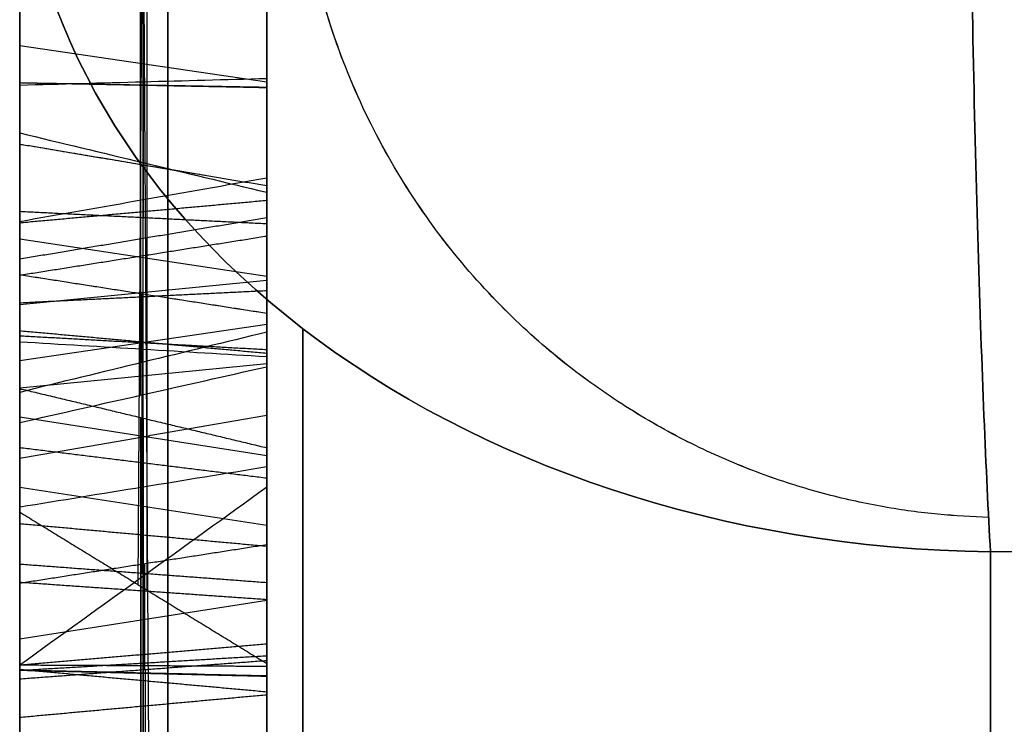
# Model space of a CAD drawing. Header units: millimetres. Extents: x 0 to 284, y -110 to 65.
# Tile 29 of 256: x 73 to 73.997, y -43.463 to -42.75. Entities that reach past the tile are written whole.
import ezdxf

# ---------------------------------------------------------------- set-up
doc = ezdxf.new("R2010")
doc.units = ezdxf.units.MM
doc.layers.add('Layer 01', color=18, linetype='Continuous', true_color=0x000000)

# ---------------------------------------------------------------- blocks, each defined once
blk = doc.blocks.new('Block 01')
at = {"layer": 'Layer 01'}
for p, q in [((73, -45.76525, -20.44534), (73, -39.42834, -20.44534)), ((73, -44.90166, 20.44534), (73, -39.42834, 20.44534)), ((73.12212, -43.03022, 28.94422), (73.12212, -40.37139, 27.18438)), ((73.13242, -43.7352, -27.89718), (73.11745, -41.35827, -27.81232)), ((73.11998, -43.3216, -27.57959), (73.13076, -41.53432, -27.51847)), ((73.12877, -42.06032, -26.73337), (73.12877, -43.32698, -27.58133)), ((73.125, -43.9579, -27.56686), (73.125, -42.2628, -26.43209)), ((73.25, -42.84767, -26.85015), (73.25, -42.2732, -26.85015)), ((73, -43.80357, -24.83512), (73, -42.4717, -24.83512)), ((73.125, -42.63917, 28.24868), (73.125, -42.94998, 27.7791)), ((73.25, -42.81295, 28.02606), (73, -42.77619, 28.00172)), ((73.25, -42.88036, 23.60648), (73.25, -43.19022, 23.60648)), ((73.25, -43.04781, 27.91225), (73.25, -42.88828, 27.91225)), ((73.12233, -42.89381, 27.06057), (73.12233, -43.08301, 26.74815)), ((73.12213, -42.94983, 27.7784), (73.12213, -43.0971, 27.87587)), ((73.25, -43.00981, 26.91248), (73, -42.9721, 26.88965)), ((73.25, -42.98256, 27.08805), (73.25, -42.98256, 26.95747)), ((73.25, -42.98256, 25.23502), (73.25, -42.98256, 24.85524)), ((73.25, -43.01392, 27.84785), (73, -43.03825, 27.81109)), ((73.12212, -43.12985, 28.79369), (73.12212, -43.03022, 28.94422)), ((73.12346, -43.02707, 22.7472), (73.12346, -43.30984, 22.20631)), ((73.25, -43.05825, 28.86101), (73, -43.09501, 28.88534)), ((73.25, -43.09809, -27.0178), (73, -43.12261, -26.98116)), ((73, -43.13363, -24.2945), (73, -43.13363, -25.41195)), ((73.25, -43.19107, 22.48165), (73, -43.15201, 22.46123)), ((73.12254, -43.32752, -22.40053), (73.12254, -43.15246, -22.72027)), ((73.125, -43.15305, -22.7201), (73.125, -45.3266, -23.91009)), ((73.25, -43.26172, -22.56751), (73, -43.22305, -22.54634)), ((73, -45.21017, 23.63531), (73, -43.24931, 23.63531)), ((73.12654, -43.40773, 22.66783), (73.12654, -43.30052, 22.8729)), ((73.12264, -43.30978, 22.20611), (73.12264, -46.10731, 23.66862)), ((73.12254, -46.12415, -23.93164), (73.12254, -43.32752, -22.40053)), ((73.25, -43.33768, 22.75484), (73, -43.37674, 22.77526)), ((73.12736, -45.67246, 23.85164), (73.12736, -43.40767, 22.66764))]:
    blk.add_line(p, q, dxfattribs=at)
at = {"layer": 'Layer 01', "extrusion": (1, 1.58703e-31, 6.57368e-32)}
blk.add_arc((0, 0, 73), 44.41403, 185.122711, 219.877289, dxfattribs=at)
at = {"layer": 'Layer 01', "extrusion": (1, 3.62485e-31, -1.50146e-31)}
blk.add_arc((0, 0, 73), 44.41403, 140.122711, 174.877289, dxfattribs=at)
at = {"layer": 'Layer 01', "extrusion": (3.00508e-13, 0.655567, -0.755137)}
blk.add_arc((-74, -56.3253), 1, 271, 360, dxfattribs=at)
at = {"layer": 'Layer 01', "extrusion": (1.13284e-13, 0.655567, 0.755137)}
blk.add_arc((-74, 56.3253), 1, 0, 89, dxfattribs=at)
at = {"layer": 'Layer 01', "extrusion": (-1, 4.11231e-13, 1.92791e-13)}
blk.add_arc((0, 0, -73.98255), 57.32514, 319.0373577, 355.9626423, dxfattribs=at)
at = {"layer": 'Layer 01', "extrusion": (-1, 3.34661e-13, -1.61921e-13)}
blk.add_arc((0, 0, -73.98255), 57.32514, 4.0373577, 40.9626423, dxfattribs=at)
at = {"layer": 'Layer 01'}
for points, degree in [([(73, -40.34155, 27.19045), (73, -41.68892, 28.08226), (73, -43.03629, 28.97406)], 2), ([(73.25, -43.02386, 28.91297), (73.25, -41.71325, 28.0455), (73.25, -40.40264, 27.17802)], 2), ([(73, -43.74735, -27.92099), (73, -42.54949, -27.8769), (73, -41.35164, -27.8328)], 2), ([(73.25, -41.36576, -27.78921), (73.25, -42.54508, -27.83262), (73.25, -43.7244, -27.87604)], 2), ([(73.25, -43.40127, -27.60534), (73.25, -42.44856, -27.57174), (73.25, -41.49584, -27.53815)], 2), ([(73, -41.57651, -27.49689), (73, -42.41229, -27.52636), (73, -43.24807, -27.55583)], 2), ([(73.25, -42.05444, -26.70371), (73.25, -42.72786, -27.15452), (73.25, -43.40127, -27.60534)], 2), ([(73, -43.24807, -27.55583), (73, -42.65731, -27.16035), (73, -42.06655, -26.76487)], 2), ([(73.25, -43.92732, -27.57292), (73.25, -43.07977, -27.00553), (73.25, -42.23222, -26.43815)], 2), ([(73, -42.29338, -26.42604), (73, -43.14093, -26.99343), (73, -43.98848, -27.56081)], 2), ([(73, -42.94376, 27.74855), (73, -42.78836, 27.98335), (73, -42.63295, 28.21814)], 2), ([(73.25, -42.64538, 28.27923), (73.25, -42.80079, 28.04443), (73.25, -42.95619, 27.80964)], 2), ([(73.25, -42.80963, -24.19529), (73.16667, -42.81185, -24.20981), (73.08333, -42.81408, -24.22434), (73, -42.81633, -24.23886)], 3), ([(73, -42.81358, -23.82831), (73.125, -42.81584, -23.85024), (73.25, -42.81809, -23.87216)], 2), ([(73, -42.81358, -23.82831), (73.125, -42.81602, -23.85022), (73.25, -42.81846, -23.87212)], 2), ([(73, -43.07569, 26.7186), (73, -42.97008, 26.89298), (73, -42.86447, 27.06736)], 2), ([(73, -42.87568, 23.77406), (73.125, -42.89669, 23.76742), (73.25, -42.91771, 23.76078)], 2), ([(73, -42.87568, 23.77406), (73.09405, -42.89149, 23.76906), (73.1881, -42.9073, 23.76407)], 2), ([(73, -42.95393, 28.37034), (73.08333, -42.93925, 28.371), (73.16667, -42.92457, 28.37164), (73.25, -42.90989, 28.37228)], 3), ([(73, -42.95529, -25.33233), (73.125, -42.94394, -25.35122), (73.25, -42.93258, -25.37011)], 2), ([(73.25, -43.09074, 26.77884), (73.25, -43.00764, 26.91607), (73.25, -42.92453, 27.05329)], 2), ([(73, -43.12692, 27.86978), (73, -43.03534, 27.80917), (73, -42.94376, 27.74855)], 2), ([(73, -42.94376, 27.74855), (73.125, -42.94998, 27.7791), (73.25, -42.95619, 27.80964)], 2), ([(73, -42.99186, 28.13152), (73.125, -42.97099, 28.1243), (73.25, -42.95013, 28.11707)], 2), ([(73.25, -42.95619, 27.80964), (73.25, -43.01116, 27.84603), (73.25, -43.06614, 27.88241)], 2), ([(73, -43.00836, 28.58868), (73.125, -42.98856, 28.59819), (73.25, -42.96876, 28.60769)], 2), ([(73, -43.30064, 22.17693), (73, -43.15422, 22.45699), (73, -43.00781, 22.73706)], 2), ([(73, -43.00781, 22.73706), (73.125, -43.02728, 22.74738), (73.25, -43.04676, 22.7577)], 2), ([(73, -43.03629, 28.97406), (73.125, -43.03007, 28.94352), (73.25, -43.02386, 28.91297)], 2), ([(73.25, -43.10108, 28.79631), (73.25, -43.06247, 28.85464), (73.25, -43.02386, 28.91297)], 2), ([(73, -43.03629, 28.97406), (73, -43.0969, 28.88248), (73, -43.15752, 28.79091)], 2), ([(73.25, -43.31928, 22.23642), (73.25, -43.18305, 22.49701), (73.25, -43.04682, 22.75759)], 2), ([(73, -43.06452, -25.91045), (73.125, -43.07587, -25.89155), (73.25, -43.08723, -25.87266)], 2), ([(73, -43.06964, -24.27095), (73.125, -43.07662, -24.24978), (73.25, -43.08359, -24.22861)], 2), ([(73, -45.29669, -23.91884), (73, -44.20991, -23.32384), (73, -43.12313, -22.72885)], 2), ([(73, -43.12313, -22.72885), (73.125, -43.15305, -22.7201), (73.25, -43.18297, -22.71135)], 2), ([(73, -43.12313, -22.72885), (73, -43.22104, -22.55003), (73, -43.31894, -22.3712)], 2), ([(73, -43.19362, 23.27024), (73.125, -43.17179, 23.26797), (73.25, -43.14996, 23.2657)], 2), ([(73, -43.18267, 24.24123), (73.125, -43.1981, 24.22537), (73.25, -43.21353, 24.20951)], 2), ([(73.25, -43.18297, -22.71135), (73.25, -44.26974, -23.30635), (73.25, -45.35652, -23.90134)], 2), ([(73.25, -43.33644, -22.43104), (73.25, -43.2597, -22.57119), (73.25, -43.18297, -22.71135)], 2), ([(73.25, -43.20244, 23.63758), (73.16667, -43.21603, 23.63199), (73.08333, -43.22961, 23.62639), (73, -43.2432, 23.6208)], 3), ([(73, -43.24807, -27.55583), (73.125, -43.32467, -27.58058), (73.25, -43.40127, -27.60534)], 2), ([(73.98255, -43.28835, -37.58046), (75.11288, -43.27592, -37.62488), (76.2439, -43.26345, -37.66929), (77.37559, -43.25097, -37.71365)], 3), ([(77.37559, -43.25097, 37.71365), (76.2439, -43.26345, 37.66929), (75.11288, -43.27592, 37.62488), (73.98255, -43.28835, 37.58046)], 3), ([(73, -43.2597, 25.43822), (73.125, -43.27112, 25.41937), (73.25, -43.28253, 25.40051)], 2), ([(73.25, -43.28125, 22.86278), (73.125, -43.30076, 22.87303), (73, -43.32028, 22.88327)], 2), ([(73.25, -43.39852, 22.63846), (73.25, -43.33989, 22.75062), (73.25, -43.28125, 22.86278)], 2), ([(73, -46.13649, 23.65948), (73, -44.71856, 22.9182), (73, -43.30064, 22.17693)], 2), ([(73, -43.30064, 22.17693), (73.125, -43.30996, 22.20667), (73.25, -43.31928, 22.23642)], 2), ([(73, -43.31894, -22.3712), (73.125, -43.32769, -22.40112), (73.25, -43.33644, -22.43104)], 2), ([(73, -43.31894, -22.3712), (73, -44.73621, -23.14713), (73, -46.15348, -23.92307)], 2), ([(73, -43.32028, 22.88327), (73, -43.36872, 22.79061), (73, -43.41716, 22.69795)], 2), ([(73.25, -46.077, 23.67812), (73.25, -44.69814, 22.95727), (73.25, -43.31928, 22.23642)], 2), ([(73.25, -46.09364, -23.94056), (73.25, -44.71504, -23.1858), (73.25, -43.33644, -22.43104)], 2), ([(73, -43.40271, -25.63797), (73.125, -43.39203, -25.65725), (73.25, -43.38135, -25.67653)], 2), ([(73, -43.40825, 26.88244), (73.125, -43.40082, 26.9033), (73.25, -43.39338, 26.92416)], 2), ([(73.25, -43.39852, 22.63846), (73.125, -43.40784, 22.6682), (73, -43.41716, 22.69795)], 2), ([(73.25, -45.70164, 23.8425), (73.25, -44.55008, 23.24048), (73.25, -43.39852, 22.63846)], 2), ([(73, -43.40271, -25.63797), (73.125, -43.40335, -25.61593), (73.25, -43.40399, -25.5939)], 2), ([(73.25, -43.43018, -24.3968), (73.125, -43.41883, -24.41569), (73, -43.40748, -24.43459)], 2), ([(73, -43.40805, -25.434), (73.125, -43.41109, -25.45583), (73.25, -43.41413, -25.47766)], 2), ([(73, -43.40805, -25.434), (73.125, -43.41086, -25.45586), (73.25, -43.41367, -25.47772)], 2), ([(73, -43.41716, 22.69795), (73, -44.52966, 23.27954), (73, -45.64215, 23.86114)], 2), ([(73, -43.45568, 25.04471), (73.125, -43.44426, 25.06356), (73.25, -43.43284, 25.08242)], 2)]:
    blk.add_open_spline(points, degree=degree, dxfattribs=at)
at = {"layer": 'Layer 01', "extrusion": (-0.999192, -0.010568, 0.038778)}
blk.add_open_spline([(73.9651, -41.82665, -37.63167), (73.96267, -41.91288, -37.71778), (73.96083, -42.02282, -37.79505), (73.95943, -42.27852, -37.901), (73.95989, -42.42393, -37.9287), (73.96335, -42.71361, -37.91856), (73.96633, -42.85669, -37.88074), (73.97374, -43.10425, -37.75717), (73.97813, -43.20843, -37.6724), (73.98255, -43.28835, -37.58046)], degree=3, knots=[-1.652056, -1.652056, -1.652056, -1.652056, -1.239042, -1.239042, -0.826028, -0.826028, -0.413014, -0.413014, 0, 0, 0, 0], dxfattribs=at)
at = {"layer": 'Layer 01', "extrusion": (0.999192, 0.010568, 0.038778)}
blk.add_open_spline([(73.98255, -43.28835, 37.58046), (73.97813, -43.20843, 37.6724), (73.97374, -43.10425, 37.75717), (73.96633, -42.85669, 37.88074), (73.96335, -42.71361, 37.91856), (73.95989, -42.42393, 37.9287), (73.95943, -42.27852, 37.901), (73.96083, -42.02282, 37.79505), (73.96267, -41.91288, 37.71778), (73.9651, -41.82665, 37.63167)], degree=3, knots=[-1.652056, -1.652056, -1.652056, -1.652056, -1.239042, -1.239042, -0.826028, -0.826028, -0.413014, -0.413014, 0, 0, 0, 0], dxfattribs=at)
at = {"layer": 'Layer 01'}
for points, weights in [([(73.9807, -43.25351, 37.61851), (72.96341, -43.22625, 37.61851), (72.67063, -42.15893, 37.61851), (73.80488, -41.83981, 37.61851)], [0.838816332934, 0.35584158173, 0.307331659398, 0.693286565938]), ([(73.9807, -43.25352, -37.6185), (72.96352, -43.22626, -37.6185), (72.67065, -42.15905, -37.6185), (73.8048, -41.83982, -37.6185)], [0.838822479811, 0.355867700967, 0.307338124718, 0.693233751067])]:
    blk.add_rational_spline(points, weights, degree=3, dxfattribs=at)
at = {"layer": 'Layer 01', "extrusion": (-1, -1.47582e-12, 1.57055e-12)}
blk.add_open_spline([(73, -43.06452, -25.91045), (73, -42.58383, -25.62162), (73, -42.28206, -25.33671), (73, -42.15942, -25.05993)], degree=3, dxfattribs=at)
at = {"layer": 'Layer 01', "extrusion": (-1, 0, 0)}
for points in [[(73.15, -42.18362, -25.04927), (73.15, -42.30258, -25.31768), (73.15, -42.59948, -25.60017), (73.15, -43.07814, -25.88778)], [(73.15, -42.29676, 24.73895), (73.15, -42.60246, 24.68448), (73.15, -42.98483, 24.79048), (73.15, -43.44197, 25.06733)], [(73.15, -43.09033, 27.87728), (73.15, -42.9767, 28.05319), (73.15, -42.91953, 28.21893), (73.15, -42.9275, 28.37151)], [(73.15, -42.9275, 28.37151), (73.15, -42.93297, 28.52357), (73.15, -42.99834, 28.66562), (73.15, -43.12356, 28.79429)], [(73, -42.95393, 28.37034), (73, -42.94597, 28.21937), (73, -43.00536, 28.05132), (73, -43.12692, 27.86978)], [(73.15, -43.07814, -25.88778), (73.15, -43.51111, -26.14793), (73.15, -43.90164, -26.27544), (73.15, -44.25144, -26.27686)], [(73.25, -43.08723, -25.87266), (73.25, -43.51842, -26.13175), (73.25, -43.90595, -26.25781), (73.25, -44.25145, -26.25923)], [(73.15, -43.29686, 22.87098), (73.15, -43.15222, 23.14511), (73.15, -43.12239, 23.40082), (73.15, -43.21874, 23.63087)], [(73, -43.2432, 23.6208), (73, -43.15052, 23.39964), (73, -43.17797, 23.15296), (73, -43.32028, 22.88327)], [(73.15, -43.44197, 25.06733), (73.15, -43.93726, 25.36729), (73.15, -44.25185, 25.67801), (73.15, -44.38743, 25.99333)], [(73, -44.41176, 25.98295), (73, -44.27283, 25.65979), (73, -43.95334, 25.34611), (73, -43.45568, 25.04471)]]:
    blk.add_open_spline(points, degree=3, dxfattribs=at)
at = {"layer": 'Layer 01', "extrusion": (-1, -8.3182e-14, 8.88874e-14)}
blk.add_open_spline([(73.25, -42.19976, -25.04216), (73.25, -42.31626, -25.305), (73.25, -42.60992, -25.58587), (73.25, -43.08723, -25.87266)], degree=3, dxfattribs=at)
at = {"layer": 'Layer 01', "extrusion": (1, 3.99079e-13, 5.626e-13)}
blk.add_open_spline([(73, -42.21022, -24.25631), (73, -42.36446, -23.99733), (73, -42.56371, -23.854), (73, -42.81358, -23.82831)], degree=3, dxfattribs=at)
at = {"layer": 'Layer 01', "extrusion": (1, 0, 0)}
for points, knots in [([(73.15, -42.81639, -23.85461), (73.15, -42.81636, -23.85461), (73.15, -42.81632, -23.85462), (73.15, -42.81629, -23.85462), (73.15, -42.57596, -23.87933), (73.15, -42.38421, -24.01586), (73.15, -42.23294, -24.26984), (73.15, -42.23292, -24.26987), (73.15, -42.2329, -24.2699), (73.15, -42.23289, -24.26993)], [0.0096558, 0.0096558, 0.0096558, 0.0096558, 0.0098039, 0.0098039, 0.0098039, 0.9901961, 0.9901961, 0.9901961, 0.9903109, 0.9903109, 0.9903109, 0.9903109]), ([(73.15, -43.6221, -24.08192), (73.15, -43.32369, -23.90261), (73.15, -43.05559, -23.82797), (73.15, -42.81651, -23.8546), (73.15, -42.81647, -23.8546), (73.15, -42.81643, -23.85461), (73.15, -42.81639, -23.85461)], [0, 0, 0, 0, 0.990099, 0.990099, 0.990099, 0.990256, 0.990256, 0.990256, 0.990256])]:
    blk.add_open_spline(points, degree=3, knots=knots, dxfattribs=at)
at = {"layer": 'Layer 01', "extrusion": (1, -4.59337e-13, -7.83525e-13)}
blk.add_open_spline([(73.25, -42.81827, -23.87214), (73.25, -42.81821, -23.87215), (73.25, -42.81815, -23.87216), (73.25, -42.81809, -23.87216), (73.25, -42.58413, -23.89621), (73.25, -42.39738, -24.0282), (73.25, -42.24809, -24.27886), (73.25, -42.24806, -24.27891), (73.25, -42.24803, -24.27896), (73.25, -42.248, -24.27901)], degree=3, knots=[0, 0, 0, 0, 0.0001866, 0.0001866, 0.0001866, 0.7558133, 0.7558133, 0.7558133, 0.7559842, 0.7559842, 0.7559842, 0.7559842], dxfattribs=at)
at = {"layer": 'Layer 01', "extrusion": (-1, -1.65045e-13, -5.78791e-13)}
blk.add_open_spline([(73, -43.45568, 25.04471), (73, -42.99598, 24.76631), (73, -42.60753, 24.65671), (73, -42.29212, 24.71292)], degree=3, dxfattribs=at)
at = {"layer": 'Layer 01', "extrusion": (-1, -1.36941e-13, -4.322e-13)}
blk.add_open_spline([(73.25, -43.43284, 25.08242), (73.25, -42.9774, 24.80659), (73.25, -42.59909, 24.70299), (73.25, -42.29985, 24.75631)], degree=3, dxfattribs=at)
at = {"layer": 'Layer 01', "extrusion": (-1, 7.15577e-12, 1.94604e-11)}
blk.add_open_spline([(73, -42.35262, 25.10468), (73, -42.57046, 25.09456), (73, -42.87296, 25.204), (73, -43.2597, 25.43822)], degree=3, dxfattribs=at)
at = {"layer": 'Layer 01', "extrusion": (-1, 0, 0)}
for points, knots in [([(73.15, -43.2734, 25.4156), (73.15, -42.88497, 25.18036), (73.15, -42.57871, 25.0677), (73.15, -42.35139, 25.07826), (73.15, -42.35138, 25.07826), (73.15, -42.35137, 25.07826), (73.15, -42.35135, 25.07826)], [0, 0, 0, 0, 0.990099, 0.990099, 0.990099, 0.9901532, 0.9901532, 0.9901532, 0.9901532]), ([(73.15, -42.9009, 23.76609), (73.15, -42.9009, 23.76609), (73.15, -42.9009, 23.76609), (73.15, -42.9009, 23.76609), (73.15, -42.79949, 23.44521), (73.15, -42.84108, 23.10809), (73.15, -43.03118, 22.74945), (73.15, -43.03119, 22.74942), (73.15, -43.0312, 22.7494), (73.15, -43.03121, 22.74938)], [-0.0000001, -0.0000001, -0.0000001, -0.0000001, 0, 0, 0, 0.990099, 0.990099, 0.990099, 0.9901606, 0.9901606, 0.9901606, 0.9901606]), ([(73.15, -43.79916, -25.19738), (73.15, -43.79909, -25.19749), (73.15, -43.79902, -25.1976), (73.15, -43.79895, -25.19771), (73.15, -43.70561, -25.34835), (73.15, -43.57434, -25.43755), (73.15, -43.41169, -25.4602), (73.15, -43.41165, -25.4602), (73.15, -43.4116, -25.46021), (73.15, -43.41155, -25.46022)], [0.0090942, 0.0090942, 0.0090942, 0.0090942, 0.0098039, 0.0098039, 0.0098039, 0.9901961, 0.9901961, 0.9901961, 0.9904795, 0.9904795, 0.9904795, 0.9904795])]:
    blk.add_open_spline(points, degree=3, knots=knots, dxfattribs=at)
at = {"layer": 'Layer 01', "extrusion": (-1, -1.94167e-12, -5.32469e-12)}
blk.add_open_spline([(73.25, -42.35051, 25.06065), (73.25, -42.35053, 25.06065), (73.25, -42.35055, 25.06065), (73.25, -42.35057, 25.06064), (73.25, -42.58421, 25.04979), (73.25, -42.89298, 25.16459), (73.25, -43.28253, 25.40051)], degree=3, knots=[0, 0, 0, 0, 0.000064, 0.000064, 0.000064, 1.0188, 1.0188, 1.0188, 1.0188], dxfattribs=at)
at = {"layer": 'Layer 01', "extrusion": (-1, 1.51066e-13, -1.55113e-13)}
blk.add_open_spline([(73.25, -42.93258, -25.37011), (73.25, -42.69419, -25.22687), (73.25, -42.53266, -25.07224), (73.25, -42.45293, -24.90298)], degree=3, dxfattribs=at)
at = {"layer": 'Layer 01', "extrusion": (-1, 5.5424e-14, -2.60971e-14)}
blk.add_open_spline([(73.15, -42.94167, -25.355), (73.15, -42.7049, -25.21274), (73.15, -42.54638, -25.06004), (73.15, -42.46885, -24.89539)], degree=3, dxfattribs=at)
at = {"layer": 'Layer 01', "extrusion": (1, -4.08105e-13, -1.11159e-13)}
blk.add_open_spline([(73.25, -42.4748, -24.40181), (73.25, -42.54081, -24.2873), (73.25, -42.65689, -24.21803), (73.25, -42.80963, -24.19529)], degree=3, dxfattribs=at)
at = {"layer": 'Layer 01', "extrusion": (-1, -5.88164e-13, 5.75161e-13)}
blk.add_open_spline([(73, -42.49273, -24.88402), (73, -42.56697, -25.04176), (73, -42.72095, -25.19153), (73, -42.95529, -25.33233)], degree=3, dxfattribs=at)
at = {"layer": 'Layer 01', "extrusion": (1, 0, 0)}
for points in [[(73.15, -42.48993, -24.41086), (73.15, -42.55281, -24.30161), (73.15, -42.66319, -24.2349), (73.15, -42.8123, -24.21272)], [(73.15, -42.8123, -24.21272), (73.15, -42.96517, -24.18844), (73.15, -43.1653, -24.25822), (73.15, -43.4211, -24.41191)], [(73, -42.86447, 27.06736), (73, -43.18121, 27.27284), (73, -43.47461, 27.35219), (73, -43.7467, 27.30663)], [(73, -42.87568, 23.77406), (73, -42.97899, 24.10097), (73, -43.28458, 24.39651), (73, -43.79501, 24.66336)], [(73.15, -43.74233, 27.28054), (73.15, -43.48473, 27.32368), (73.15, -43.20531, 27.25185), (73.15, -42.90046, 27.059)], [(73.25, -42.91771, 23.76078), (73.25, -43.01562, 24.07058), (73.25, -43.30942, 24.35976), (73.25, -43.81543, 24.6243)], [(73.15, -43.08468, 26.75481), (73.15, -43.31681, 26.89241), (73.15, -43.51701, 26.96449), (73.15, -43.68649, 26.96175)], [(73.15, -43.21874, 23.63087), (73.15, -43.31151, 23.86011), (73.15, -43.57144, 24.08063), (73.15, -43.98628, 24.2975)], [(73, -43.99853, 24.27407), (73, -43.58542, 24.0581), (73, -43.33174, 23.83978), (73, -43.2432, 23.6208)], [(73.15, -43.4211, -24.41191), (73.15, -43.61178, -24.52649), (73.15, -43.74454, -24.65144), (73.15, -43.81207, -24.78941)], [(73.25, -43.43018, -24.3968), (73.25, -43.62248, -24.51234), (73.25, -43.75816, -24.63919), (73.25, -43.82788, -24.78162)]]:
    blk.add_open_spline(points, degree=3, dxfattribs=at)
at = {"layer": 'Layer 01', "extrusion": (1, 3.92076e-13, 6.41684e-13)}
blk.add_open_spline([(73, -42.81633, -24.23886), (73, -42.67265, -24.26021), (73, -42.57083, -24.32306), (73, -42.51266, -24.4244)], degree=3, dxfattribs=at)
at = {"layer": 'Layer 01', "extrusion": (1, 2.49933e-15, 1.46642e-15)}
blk.add_open_spline([(73, -56.18552, -3.96569), (73, -56.07949, -5.46787), (73, -55.83119, -7.70754), (73, -55.38528, -10.29668), (73, -55.12328, -11.5853), (73, -54.98251, -12.22812), (73, -54.92009, -12.5033), (73, -54.87801, -12.68668), (73, -54.85703, -12.77711), (73, -54.1379, -15.841), (73, -53.20569, -18.73528), (73, -51.45384, -22.9645), (73, -50.49551, -25.0367), (73, -49.23323, -27.38006), (73, -48.56603, -28.53318), (73, -48.22342, -29.10511), (73, -48.07465, -29.34922), (73, -47.97505, -29.51175), (73, -47.92439, -29.59394), (73, -46.28804, -32.23389), (73, -44.50755, -34.65091), (73, -42.53333, -36.925)], degree=3, knots=[0, 0, 0, 0, 4.540564, 6.810846, 7.945987, 8.513557, 8.797343, 8.797343, 9.081128, 9.081128, 18.162256, 18.162256, 22.70282, 24.973102, 26.108243, 26.675813, 26.959598, 26.959598, 27.243384, 27.243384, 36.324511, 36.324511, 36.324511, 36.324511], dxfattribs=at)
at = {"layer": 'Layer 01', "extrusion": (1, 9.05746e-15, -3.75172e-15)}
blk.add_open_spline([(73, -42.53333, 36.925), (73, -43.52056, 35.78782), (73, -44.92866, 34.02856), (73, -46.44416, 31.88246), (73, -47.17009, 30.786), (73, -47.5251, 30.23192), (73, -47.67554, 29.9932), (73, -47.77545, 29.83378), (73, -47.82456, 29.755), (73, -49.48255, 27.07999), (73, -50.86995, 24.37426), (73, -52.62171, 20.14501), (73, -53.40933, 18.0021), (73, -54.17377, 15.45252), (73, -54.51738, 14.16536), (73, -54.67953, 13.51869), (73, -54.74695, 13.24088), (73, -54.79144, 13.05553), (73, -54.81373, 12.96158), (73, -55.5234, 9.93778), (73, -55.97349, 6.9697), (73, -56.18552, 3.96569)], degree=3, knots=[0, 0, 0, 0, 4.540564, 6.810846, 7.945987, 8.513557, 8.797343, 8.797343, 9.081128, 9.081128, 18.162256, 18.162256, 22.70282, 24.973102, 26.108243, 26.675813, 26.959598, 26.959598, 27.243384, 27.243384, 36.324511, 36.324511, 36.324511, 36.324511], dxfattribs=at)
at = {"layer": 'Layer 01', "extrusion": (-1, -1.9427e-13, 2.47531e-14)}
blk.add_open_spline([(73, -43.00781, 22.73706), (73, -42.81521, 23.10042), (73, -42.77187, 23.44558), (73, -42.87568, 23.77406)], degree=3, dxfattribs=at)
at = {"layer": 'Layer 01', "extrusion": (1, 5.96125e-13, -1.27159e-12)}
blk.add_open_spline([(73.25, -42.80963, -24.19529), (73.25, -42.96995, -24.16987), (73.25, -43.17343, -24.24253), (73.25, -43.43018, -24.3968)], degree=3, dxfattribs=at)
at = {"layer": 'Layer 01', "extrusion": (1, -2.8855e-13, 1.02724e-12)}
blk.add_open_spline([(73, -42.81358, -23.82831), (73, -43.06045, -23.80082), (73, -43.33429, -23.87813), (73, -43.63573, -24.05925)], degree=3, dxfattribs=at)
at = {"layer": 'Layer 01', "extrusion": (0.173648, 0.109006, 0.978756)}
blk.add_open_spline([(73, -42.81358, -23.82831), (73.08333, -42.81514, -23.84292), (73.16667, -42.81671, -23.85753), (73.25, -42.81827, -23.87214)], degree=3, dxfattribs=at)
at = {"layer": 'Layer 01', "extrusion": (1, -1.95418e-13, 6.62816e-13)}
blk.add_open_spline([(73, -43.40748, -24.43459), (73, -43.15311, -24.28175), (73, -42.958, -24.21631), (73, -42.81633, -24.23886)], degree=3, dxfattribs=at)
at = {"layer": 'Layer 01', "extrusion": (-1, -2.3443e-13, 4.43359e-14)}
blk.add_open_spline([(73.25, -43.04682, 22.75759), (73.25, -43.0468, 22.75763), (73.25, -43.04678, 22.75767), (73.25, -43.04676, 22.7577), (73.25, -42.85832, 23.11321), (73.25, -42.81791, 23.44496), (73.25, -42.91771, 23.76078)], degree=3, knots=[0, 0, 0, 0, 0.000125, 0.000125, 0.000125, 1.0679, 1.0679, 1.0679, 1.0679], dxfattribs=at)
at = {"layer": 'Layer 01', "extrusion": (1, 7.81967e-14, -5.29099e-13)}
blk.add_open_spline([(73.25, -43.61302, -24.09703), (73.25, -43.31662, -23.91893), (73.25, -43.05235, -23.84607), (73.25, -42.81846, -23.87212), (73.25, -42.8184, -23.87213), (73.25, -42.81834, -23.87214), (73.25, -42.81827, -23.87214)], degree=3, knots=[0, 0, 0, 0, 0.8552607, 0.8552607, 0.8552607, 0.8554473, 0.8554473, 0.8554473, 0.8554473], dxfattribs=at)
at = {"layer": 'Layer 01', "extrusion": (-0.173648, -0.842369, 0.510157)}
for points, knots in [([(73, -42.86447, 27.06736), (73.04168, -42.87445, 27.06507), (73.08335, -42.88444, 27.06276), (73.12502, -42.89445, 27.06041), (73.16668, -42.90446, 27.05807), (73.20834, -42.91449, 27.05569), (73.25, -42.92453, 27.05329)], [0, 0, 0, 0, 0.1287491, 0.1287491, 0.1287491, 0.2574979, 0.2574979, 0.2574979, 0.2574979]), ([(73, -43.07569, 26.7186), (73.04166, -43.07817, 26.72868), (73.08332, -43.08067, 26.73875), (73.12499, -43.08317, 26.74879), (73.16665, -43.08568, 26.75883), (73.20832, -43.0882, 26.76885), (73.25, -43.09074, 26.77884)], [-0.2575971, -0.2575971, -0.2575971, -0.2575971, -0.1287984, -0.1287984, -0.1287984, 0, 0, 0, 0])]:
    blk.add_open_spline(points, degree=3, knots=knots, dxfattribs=at)
at = {"layer": 'Layer 01', "extrusion": (-1, -8.73249e-13, 5.10611e-13)}
blk.add_open_spline([(73.25, -43.06614, 27.88241), (73.25, -42.9575, 28.05476), (73.25, -42.90191, 28.21893), (73.25, -42.90989, 28.37228)], degree=3, dxfattribs=at)
at = {"layer": 'Layer 01', "extrusion": (-1, -7.98081e-13, -4.93905e-13)}
blk.add_open_spline([(73.25, -42.90989, 28.37228), (73.25, -42.91542, 28.52509), (73.25, -42.97988, 28.66785), (73.25, -43.10108, 28.79631)], degree=3, dxfattribs=at)
at = {"layer": 'Layer 01', "extrusion": (1, -1.23316e-14, -2.51027e-13)}
blk.add_open_spline([(73.25, -42.92453, 27.05329), (73.25, -43.22127, 27.2377), (73.25, -43.49137, 27.30469), (73.25, -43.73942, 27.26315)], degree=3, dxfattribs=at)
at = {"layer": 'Layer 01', "extrusion": (-1, 2.41976e-12, -1.05621e-11)}
blk.add_open_spline([(73.25, -43.4139, -25.47769), (73.25, -43.41382, -25.4777), (73.25, -43.41374, -25.47771), (73.25, -43.41367, -25.47772), (73.25, -43.24837, -25.49897), (73.25, -43.08616, -25.46239), (73.25, -42.93258, -25.37011)], degree=3, knots=[0, 0, 0, 0, 0.0002316, 0.0002316, 0.0002316, 0.5123376, 0.5123376, 0.5123376, 0.5123376], dxfattribs=at)
at = {"layer": 'Layer 01', "extrusion": (-1, 3.43514e-12, -1.50711e-11)}
blk.add_open_spline([(73.15, -43.41155, -25.46022), (73.15, -43.41151, -25.46022), (73.15, -43.41146, -25.46023), (73.15, -43.41142, -25.46023), (73.15, -43.2502, -25.48096), (73.15, -43.0923, -25.44551), (73.15, -42.94167, -25.355)], degree=3, knots=[0.0096258, 0.0096258, 0.0096258, 0.0096258, 0.009901, 0.009901, 0.009901, 1, 1, 1, 1], dxfattribs=at)
at = {"layer": 'Layer 01', "extrusion": (-1, 2.0557e-13, 9.9514e-14)}
blk.add_open_spline([(73, -43.15752, 28.79091), (73, -43.02586, 28.66173), (73, -42.95929, 28.521), (73, -42.95393, 28.37034)], degree=3, dxfattribs=at)
at = {"layer": 'Layer 01', "extrusion": (-1, -3.95195e-12, 1.77386e-11)}
blk.add_open_spline([(73, -42.95529, -25.33233), (73, -43.1015, -25.42018), (73, -43.25295, -25.45394), (73, -43.40805, -25.434)], degree=3, dxfattribs=at)
at = {"layer": 'Layer 01', "extrusion": (0.173648, 0.870134, -0.461209)}
blk.add_open_spline([(73, -43.00781, 22.73706), (73.08333, -43.02081, 22.7439), (73.16667, -43.03381, 22.75075), (73.25, -43.04682, 22.75759)], degree=3, dxfattribs=at)
at = {"layer": 'Layer 01', "extrusion": (-1, -8.00235e-14, 2.41765e-13)}
blk.add_open_spline([(73, -44.25143, -26.30331), (73, -43.89518, -26.30188), (73, -43.50015, -26.1722), (73, -43.06452, -25.91045)], degree=3, dxfattribs=at)
at = {"layer": 'Layer 01', "extrusion": (-0.173648, 0.543552, 0.821217)}
blk.add_open_spline([(73.25, -43.06614, 27.88241), (73.20832, -43.07619, 27.88025), (73.16664, -43.08628, 27.87812), (73.12498, -43.09641, 27.87601), (73.08331, -43.10654, 27.87391), (73.04165, -43.11671, 27.87183), (73, -43.12692, 27.86978)], degree=3, knots=[0, 0, 0, 0, 0.1287964, 0.1287964, 0.1287964, 0.2575934, 0.2575934, 0.2575934, 0.2575934], dxfattribs=at)
at = {"layer": 'Layer 01', "extrusion": (1, 4.54066e-16, 2.3174e-15)}
blk.add_rational_spline([(73.28675, -43.06261, -37.38449), (73.28675, -51.23583, -27.96989), (73.28675, -56.0069, -16.4515), (73.28675, -56.88469, -4.01504)], [0.856625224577, 0.82723175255, 0.82723175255, 0.856625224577], degree=3, dxfattribs=at)
at = {"layer": 'Layer 01', "extrusion": (1, 5.20164e-15, -3.00632e-15)}
blk.add_rational_spline([(73.28675, -56.88469, 4.01504), (73.28675, -56.0069, 16.4515), (73.28675, -51.23583, 27.96989), (73.28675, -43.06261, 37.38449)], [0.856625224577, 0.82723175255, 0.82723175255, 0.856625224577], degree=3, dxfattribs=at)
at = {"layer": 'Layer 01', "extrusion": (1, 1.02098e-15, -6.27004e-14)}
blk.add_open_spline([(73, -43.68611, 26.9353), (73, -43.5192, 26.93802), (73, -43.31553, 26.86385), (73, -43.07569, 26.7186)], degree=3, dxfattribs=at)
at = {"layer": 'Layer 01', "extrusion": (1, 1.64135e-13, 1.33484e-13)}
blk.add_open_spline([(73.25, -43.68673, 26.97938), (73.25, -43.51581, 26.98214), (73.25, -43.31789, 26.91154), (73.25, -43.09074, 26.77884)], degree=3, dxfattribs=at)
at = {"layer": 'Layer 01', "extrusion": (0.173648, -0.821217, 0.543552)}
blk.add_open_spline([(73, -43.15752, 28.79091), (73.04165, -43.14805, 28.7919), (73.08331, -43.13861, 28.79285), (73.12498, -43.12921, 28.79376), (73.16664, -43.1198, 28.79466), (73.20832, -43.11042, 28.79551), (73.25, -43.10108, 28.79631)], degree=3, knots=[0, 0, 0, 0, 0.1281751, 0.1281751, 0.1281751, 0.2563492, 0.2563492, 0.2563492, 0.2563492], dxfattribs=at)
at = {"layer": 'Layer 01', "extrusion": (-1, 6.79086e-13, -1.97467e-13)}
blk.add_open_spline([(73.25, -43.28125, 22.86278), (73.25, -43.13505, 23.13987), (73.25, -43.10364, 23.4016), (73.25, -43.20244, 23.63758)], degree=3, dxfattribs=at)
at = {"layer": 'Layer 01', "extrusion": (1, -4.21465e-13, -6.52213e-13)}
blk.add_open_spline([(73.25, -43.20244, 23.63758), (73.25, -43.29801, 23.87365), (73.25, -43.56211, 24.09565), (73.25, -43.97811, 24.31313)], degree=3, dxfattribs=at)
at = {"layer": 'Layer 01', "extrusion": (0.153619, -0.453854, 0.877734)}
blk.add_open_spline([(73, -43.40271, -25.63797), (73.04167, -43.37271, -25.62975), (73.08333, -43.3427, -25.62152), (73.125, -43.3127, -25.6133), (73.16667, -43.2827, -25.60508), (73.20833, -43.2527, -25.59686), (73.25, -43.2227, -25.58864)], degree=3, knots=[-0.3119873, -0.3119873, -0.3119873, -0.3119873, -0.1559936, -0.1559936, -0.1559936, 0, 0, 0, 0], dxfattribs=at)
at = {"layer": 'Layer 01', "extrusion": (-1, 2.66403e-12, 2.35266e-11)}
blk.add_open_spline([(73.25, -43.2227, -25.58864), (73.25, -43.28313, -25.5904), (73.25, -43.34356, -25.59215), (73.25, -43.40399, -25.5939), (73.25, -43.58363, -25.59912), (73.25, -43.72031, -25.57656), (73.25, -43.81721, -25.5262), (73.25, -43.81724, -25.52618), (73.25, -43.81728, -25.52616), (73.25, -43.81731, -25.52614)], degree=3, knots=[0, 0, 0, 0, 0.1813639, 0.1813639, 0.1813639, 0.6088213, 0.6088213, 0.6088213, 0.6089338, 0.6089338, 0.6089338, 0.6089338], dxfattribs=at)
at = {"layer": 'Layer 01', "extrusion": (-1, 3.56124e-13, -1.34682e-12)}
blk.add_open_spline([(73.25, -44.25531, -25.9883), (73.25, -44.25524, -25.9883), (73.25, -44.25517, -25.98829), (73.25, -44.25509, -25.98829), (73.25, -44.02138, -25.97677), (73.25, -43.73289, -25.87127), (73.25, -43.38135, -25.67653), (73.25, -43.32846, -25.64723), (73.25, -43.27558, -25.61794), (73.25, -43.2227, -25.58864)], degree=3, knots=[0, 0, 0, 0, 0.000213, 0.000213, 0.000213, 0.943266, 0.943266, 0.943266, 1.12463, 1.12463, 1.12463, 1.12463], dxfattribs=at)
at = {"layer": 'Layer 01', "extrusion": (-1, -2.137e-12, -2.45874e-12)}
blk.add_open_spline([(73, -43.2597, 25.43822), (73, -43.67642, 25.6906), (73, -43.94175, 25.92231), (73, -44.0579, 26.13197)], degree=3, dxfattribs=at)
at = {"layer": 'Layer 01', "extrusion": (-1, 9.85272e-12, 1.13497e-11)}
blk.add_open_spline([(73.15, -44.08109, 26.11926), (73.15, -44.08107, 26.11922), (73.15, -44.08105, 26.11919), (73.15, -44.08103, 26.11915), (73.15, -43.96083, 25.90217), (73.15, -43.69173, 25.66895), (73.15, -43.2734, 25.4156)], degree=3, knots=[0.0097375, 0.0097375, 0.0097375, 0.0097375, 0.009901, 0.009901, 0.009901, 1, 1, 1, 1], dxfattribs=at)
at = {"layer": 'Layer 01', "extrusion": (-1, 6.01952e-12, 6.91882e-12)}
blk.add_open_spline([(73.25, -43.28253, 25.40051), (73.25, -43.70194, 25.65451), (73.25, -43.97355, 25.88874), (73.25, -44.09646, 26.11061), (73.25, -44.09649, 26.11067), (73.25, -44.09652, 26.11073), (73.25, -44.09656, 26.11078)], degree=3, knots=[-1.102816, -1.102816, -1.102816, -1.102816, -0.000201, -0.000201, -0.000201, 0, 0, 0, 0], dxfattribs=at)
at = {"layer": 'Layer 01', "extrusion": (-1, 4.46491e-12, 2.6845e-11)}
blk.add_open_spline([(73.15, -43.2947, -25.60837), (73.15, -43.33096, -25.60942), (73.15, -43.36722, -25.61048), (73.15, -43.40347, -25.61153), (73.15, -43.58467, -25.61679), (73.15, -43.72439, -25.59431), (73.15, -43.82534, -25.54184), (73.15, -43.82536, -25.54183), (73.15, -43.82539, -25.54182), (73.15, -43.82541, -25.54181)], degree=3, knots=[0.1065477, 0.1065477, 0.1065477, 0.1065477, 0.254288, 0.254288, 0.254288, 0.9926167, 0.9926167, 0.9926167, 0.9927689, 0.9927689, 0.9927689, 0.9927689], dxfattribs=at)
at = {"layer": 'Layer 01', "extrusion": (-1, 2.16294e-14, -9.66158e-14)}
blk.add_open_spline([(73.15, -44.25609, -25.97068), (73.15, -44.25605, -25.97068), (73.15, -44.25601, -25.97068), (73.15, -44.25596, -25.97068), (73.15, -44.02678, -25.95938), (73.15, -43.7403, -25.85521), (73.15, -43.38989, -25.6611), (73.15, -43.35816, -25.64353), (73.15, -43.32643, -25.62595), (73.15, -43.2947, -25.60837)], degree=3, knots=[0.0084044, 0.0084044, 0.0084044, 0.0084044, 0.0085665, 0.0085665, 0.0085665, 0.8652189, 0.8652189, 0.8652189, 0.9427887, 0.9427887, 0.9427887, 0.9427887], dxfattribs=at)
at = {"layer": 'Layer 01', "extrusion": (-1, -4.5505e-13, -2.91894e-12)}
blk.add_open_spline([(73, -43.83754, -25.56531), (73, -43.73051, -25.62094), (73, -43.58624, -25.64329), (73, -43.40271, -25.63797)], degree=3, dxfattribs=at)
at = {"layer": 'Layer 01', "extrusion": (-1, -5.11454e-12, 1.43158e-11)}
blk.add_open_spline([(73, -43.40271, -25.63797), (73, -43.75142, -25.83114), (73, -44.03487, -25.9333), (73, -44.25726, -25.94426)], degree=3, dxfattribs=at)
at = {"layer": 'Layer 01', "extrusion": (1, -4.6424e-13, 4.43648e-13)}
blk.add_open_spline([(73, -43.78834, -24.80109), (73, -43.7241, -24.66981), (73, -43.59575, -24.54771), (73, -43.40748, -24.43459)], degree=3, dxfattribs=at)
at = {"layer": 'Layer 01', "extrusion": (-1, 1.95373e-12, 2.87667e-12)}
blk.add_open_spline([(73, -43.40805, -25.434), (73, -43.56274, -25.41246), (73, -43.68662, -25.32878), (73, -43.77647, -25.18378)], degree=3, dxfattribs=at)
at = {"layer": 'Layer 01', "extrusion": (0.173648, 0.12557, 0.976769)}
blk.add_open_spline([(73.25, -43.4139, -25.47769), (73.16667, -43.41194, -25.46313), (73.08333, -43.40999, -25.44856), (73, -43.40805, -25.434)], degree=3, dxfattribs=at)
at = {"layer": 'Layer 01', "extrusion": (-1, -4.07093e-13, -4.96124e-13)}
blk.add_open_spline([(73.25, -43.81429, -25.20644), (73.25, -43.81417, -25.20662), (73.25, -43.81406, -25.20681), (73.25, -43.81394, -25.207), (73.25, -43.71827, -25.36139), (73.25, -43.58207, -25.45427), (73.25, -43.41413, -25.47766), (73.25, -43.41405, -25.47767), (73.25, -43.41397, -25.47768), (73.25, -43.4139, -25.47769)], degree=3, knots=[0, 0, 0, 0, 0.0006574, 0.0006574, 0.0006574, 0.5167125, 0.5167125, 0.5167125, 0.5169441, 0.5169441, 0.5169441, 0.5169441], dxfattribs=at)
at = {"layer": 'Layer 01', "extrusion": (-1, 5.09622e-14, 3.66193e-14)}
blk.add_open_spline([(73.25, -44.37121, 26.00025), (73.25, -44.23786, 25.69015), (73.25, -43.92653, 25.38141), (73.25, -43.43284, 25.08242)], degree=3, dxfattribs=at)

msp = doc.modelspace()

# ---------------------------------------------------------------- block references
at = {"layer": 'Layer 01'}
msp.add_blockref('Block 01', (0, 0), dxfattribs=at)

doc.saveas('drawing.dxf')
